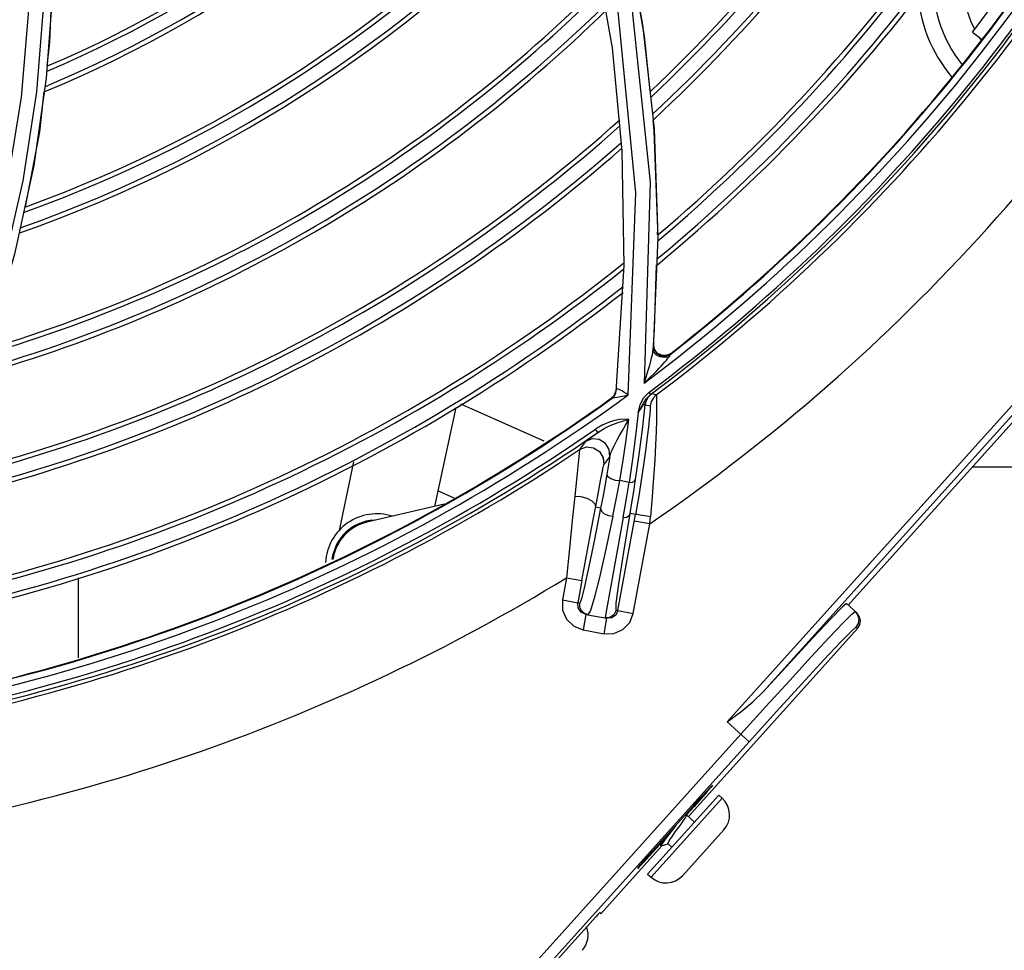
# Model space of a CAD drawing. Extents: x 40.7 to 137.4, y -250.8 to -221.5.
# Tile 94 of 256: x 56.58 to 56.687, y -232.05 to -231.949. Entities that reach past the tile are written whole.
import ezdxf

# ---------------------------------------------------------------- set-up
doc = ezdxf.new("R2010")
doc.units = 0
doc.header["$MEASUREMENT"] = 0
doc.layers.get('0').update_dxf_attribs({"linetype": 'CONTINUOUS'})

msp = doc.modelspace()

# ---------------------------------------------------------------- linework, layer by layer
at = {"color": 155}
for p, q in [((56.64573765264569, -231.938370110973), (56.64776567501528, -231.9492831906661)), ((56.64231145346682, -231.9398307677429), (56.64442807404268, -231.9518492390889)), ((56.5833193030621, -231.9457973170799), (56.58265595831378, -231.9551588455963)), ((56.68377791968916, -231.9501280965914), (56.68483925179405, -231.9509410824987)), ((56.64442807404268, -231.9518492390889), (56.6454961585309, -231.9630996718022)), ((56.58265595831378, -231.9551588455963), (56.58128949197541, -231.9646953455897)), ((56.57990817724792, -231.9572200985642), (56.57836033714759, -231.9668990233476)), ((56.6454961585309, -231.9630996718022), (56.64571250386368, -231.9756070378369)), ((56.5800866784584, -231.9663600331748), (56.57782616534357, -231.9762289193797)), ((56.64857160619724, -231.966500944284), (56.64791640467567, -231.9884579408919)), ((56.6493927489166, -231.972278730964), (56.64941377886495, -231.9715937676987)), ((56.64941323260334, -231.9725226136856), (56.64892380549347, -231.9847545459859)), ((56.64571250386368, -231.9756070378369), (56.64482400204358, -231.9893672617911)), ((56.64907587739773, -231.9825995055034), (56.64929314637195, -231.9755228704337)), ((56.64900004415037, -231.9837263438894), (56.64903850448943, -231.9831691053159)), ((56.64903850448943, -231.9831691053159), (56.6490759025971, -231.9825994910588)), ((56.64892421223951, -231.9847544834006), (56.64894331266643, -231.9845039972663)), ((56.64894331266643, -231.9845039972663), (56.64900004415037, -231.9837263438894)), ((56.64904184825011, -231.9848278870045), (56.6489583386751, -231.9843022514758)), ((56.64904915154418, -231.984740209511), (56.64897859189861, -231.984299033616)), ((56.64888689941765, -231.9850337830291), (56.64892433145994, -231.9847545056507)), ((56.64935014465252, -231.9852597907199), (56.64904184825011, -231.9848278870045)), ((56.64935739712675, -231.985171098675), (56.64904915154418, -231.984740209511)), ((56.64927601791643, -231.9853925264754), (56.64909015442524, -231.9852227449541)), ((56.6506483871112, -231.985570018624), (56.65017806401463, -231.9856522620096)), ((56.65083020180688, -231.9853008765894), (56.65034734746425, -231.9855241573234)), ((56.65083725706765, -231.9852112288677), (56.65035339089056, -231.9854350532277)), ((56.65064833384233, -231.9855701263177), (56.65083031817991, -231.9853007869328)), ((56.65083020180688, -231.9853008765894), (56.65083718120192, -231.9852112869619)), ((56.64474909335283, -231.989665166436), (56.64482400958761, -231.9893671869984)), ((56.64475791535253, -231.9895829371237), (56.64481279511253, -231.989364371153)), ((56.64482055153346, -231.9895618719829), (56.64486721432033, -231.989223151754)), ((56.64483178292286, -231.989327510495), (56.64482394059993, -231.9893672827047)), ((56.64519106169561, -231.9899435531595), (56.64548887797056, -231.9898968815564)), ((56.64548887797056, -231.9898968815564), (56.64582183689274, -231.9898331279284)), ((56.64582183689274, -231.9898331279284), (56.64618654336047, -231.9897450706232)), ((56.64843110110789, -231.9894758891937), (56.64860797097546, -231.9897124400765)), ((56.64925814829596, -231.9897439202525), (56.64872896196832, -231.9896343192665)), ((56.63699735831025, -231.9948020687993), (56.62789764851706, -231.9907506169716)), ((56.64438169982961, -231.9900610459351), (56.64437276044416, -231.9901430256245)), ((56.64728023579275, -231.9916883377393), (56.64749416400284, -231.9908170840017)), ((56.64774871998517, -231.9935225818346), (56.64805523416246, -231.9908105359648)), ((56.64805539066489, -231.9908086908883), (56.6485863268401, -231.990917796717)), ((56.6273509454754, -231.9911269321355), (56.62505593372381, -232.0019241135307)), ((56.64199475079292, -231.9944700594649), (56.64287861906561, -231.9938409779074)), ((56.64287862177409, -231.9938409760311), (56.64262593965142, -231.9934764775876)), ((56.64151487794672, -231.9948260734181), (56.64088538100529, -231.9957029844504)), ((56.61620865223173, -231.9970427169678), (56.61461206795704, -232.004554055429)), ((56.64352791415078, -231.997381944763), (56.64416633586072, -231.9964908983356)), ((56.64665863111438, -231.9967633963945), (56.646292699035, -231.9992931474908)), ((56.64286553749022, -232.0007701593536), (56.64321295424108, -231.9989199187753)), ((56.646292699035, -231.9992931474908), (56.64526727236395, -231.999086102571)), ((56.62716882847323, -232.0010099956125), (56.62541610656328, -232.0002296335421)), ((56.62610504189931, -232.001681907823), (56.61766190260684, -232.0036311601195)), ((56.64317797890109, -232.0021167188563), (56.64262717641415, -232.0020160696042)), ((56.64506621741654, -232.0132960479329), (56.64698178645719, -232.0028117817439)), ((56.64698178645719, -232.0028117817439), (56.64640171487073, -232.0027057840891)), ((56.64674723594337, -232.013603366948), (56.64853526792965, -232.0038183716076)), ((56.64853526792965, -232.0038183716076), (56.6468542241, -232.0035111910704)), ((56.64853526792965, -232.0038183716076), (56.64861033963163, -232.0030428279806)), ((56.58615582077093, -232.0184465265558), (56.58615582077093, -232.0097280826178)), ((56.63944538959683, -232.0097116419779), (56.63900413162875, -232.0121263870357)), ((56.63944538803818, -232.009711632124), (56.6411264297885, -232.0100188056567)), ((56.64112642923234, -232.0100188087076), (56.64068519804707, -232.0124334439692)), ((56.63900415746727, -232.0121262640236), (56.64090429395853, -232.0124734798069)), ((56.64073125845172, -232.0130001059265), (56.64068519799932, -232.012433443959)), ((56.64400364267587, -232.0121826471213), (56.64374794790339, -232.0135962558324)), ((56.64105472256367, -232.0134681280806), (56.64073125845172, -232.0130001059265)), ((56.64156920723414, -232.0137119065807), (56.64105472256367, -232.0134681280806)), ((56.64206224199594, -232.0132946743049), (56.64178805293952, -232.0137513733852)), ((56.64486366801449, -232.0132590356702), (56.64674726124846, -232.0136032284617)), ((56.64156920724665, -232.0137119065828), (56.6412619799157, -232.0153932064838)), ((56.64156920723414, -232.0137119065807), (56.64385822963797, -232.0141301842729)), ((56.64355100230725, -232.0158114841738), (56.64385822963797, -232.0141301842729)), ((56.64374794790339, -232.0135962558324), (56.64365650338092, -232.0140933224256)), ((56.64439418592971, -232.0140866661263), (56.64385822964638, -232.014130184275)), ((56.64126211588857, -232.0153932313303), (56.64355086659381, -232.015811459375))]:
    msp.add_line(p, q, dxfattribs=at)
at = {"color": 6, "linetype": 'Continuous'}
for p, q in [((56.65699051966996, -232.0254459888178), (56.69664554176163, -231.9813951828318)), ((56.69718990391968, -231.9818852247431), (56.66093596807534, -232.0221578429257)), ((56.67018909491, -232.0126883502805), (56.69733595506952, -231.982532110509)), ((56.67113271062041, -232.0135378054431), (56.6700148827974, -232.0125315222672)), ((56.65275534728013, -232.0357772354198), (56.67122338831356, -232.0152620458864)), ((56.67122338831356, -232.0152620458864), (56.67104891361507, -232.0151049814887)), ((56.65939213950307, -232.0276079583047), (56.65699051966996, -232.0254459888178)), ((56.60130974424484, -232.0903042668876), (56.65848494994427, -232.0267912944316)), ((56.65939295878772, -232.0276070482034), (56.60221696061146, -232.0911209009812)), ((56.65607155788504, -232.0334445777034), (56.64831116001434, -232.0420633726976)), ((56.6486877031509, -232.0424023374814), (56.65644806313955, -232.0337835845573)), ((56.65607155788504, -232.0334445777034), (56.65644806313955, -232.0337835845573)), ((56.64922796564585, -232.0391350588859), (56.65331190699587, -232.0345984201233)), ((56.65339109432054, -232.0346697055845), (56.65255587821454, -232.0355975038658)), ((56.65255892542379, -232.0356410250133), (56.65261396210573, -232.0353737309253)), ((56.65342689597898, -232.0363817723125), (56.65256600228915, -232.0356066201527)), ((56.65137065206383, -232.0367548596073), (56.65088124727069, -232.0373910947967)), ((56.65662877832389, -232.0372318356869), (56.65213591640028, -232.0422216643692)), ((56.64320926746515, -232.0463814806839), (56.64982959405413, -232.0390273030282)), ((56.64971974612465, -232.0387480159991), (56.64930715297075, -232.0392063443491)), ((56.64976276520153, -232.0385409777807), (56.64969335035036, -232.0388748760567)), ((56.64969772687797, -232.0389085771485), (56.64978845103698, -232.0389902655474)), ((56.64978845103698, -232.0389902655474), (56.64982272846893, -232.0389910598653)), ((56.64982272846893, -232.0389910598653), (56.6505401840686, -232.0387621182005)), ((56.65095582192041, -232.0391261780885), (56.65053565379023, -232.0387478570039)), ((56.64831116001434, -232.0420633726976), (56.6486876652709, -232.0424023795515)), ((56.60247538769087, -232.0913535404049), (56.64266308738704, -232.0467111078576)), ((56.6430794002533, -232.0462645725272), (56.64320926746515, -232.0463814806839))]:
    msp.add_line(p, q, dxfattribs=at)
at = {"color": 5}
msp.add_line((56.68376252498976, -231.9976102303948), (56.83197358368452, -231.9976102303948), dxfattribs=at)
at = {"color": 155}
for points in [[(56.61337004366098, -231.8782176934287), (56.62486010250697, -231.8923996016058), (56.63471621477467, -231.9093019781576), (56.64216471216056, -231.9282601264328), (56.64649118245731, -231.9463955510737), (56.64857160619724, -231.966500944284)], [(56.57188116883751, -231.8959118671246), (56.57483108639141, -231.9038115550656), (56.57722724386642, -231.9120266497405), (56.57904547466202, -231.9205460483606), (56.58025544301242, -231.9293534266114), (56.58082380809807, -231.9384228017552), (56.58071837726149, -231.9477205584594), (56.57990817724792, -231.9572200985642)], [(56.64618349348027, -231.9897448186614), (56.6470185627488, -231.9676778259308), (56.64506550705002, -231.9475138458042), (56.64084399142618, -231.9293816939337)], [(56.5833456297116, -231.9401651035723), (56.58339691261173, -231.9416538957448), (56.58301614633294, -231.9512383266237), (56.58272102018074, -231.9538223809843)], [(56.64857610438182, -231.9565820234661), (56.6479514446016, -231.9505781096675), (56.64690640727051, -231.9445426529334)], [(56.58233687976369, -231.9470933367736), (56.58157907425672, -231.9566372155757), (56.5800866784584, -231.9663600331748)], [(56.64776567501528, -231.9492831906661), (56.64900943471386, -231.9606815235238), (56.64941323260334, -231.9725226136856)], [(56.58240109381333, -231.9566235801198), (56.58189887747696, -231.9610208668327), (56.58034758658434, -231.9691949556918)], [(56.64941377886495, -231.9715937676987), (56.64902601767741, -231.9609063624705), (56.6489002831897, -231.9596978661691)], [(56.58128949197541, -231.9646953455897), (56.57918912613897, -231.9743737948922), (56.57632463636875, -231.9841572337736)], [(56.64789877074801, -231.9884769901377), (56.64830648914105, -231.9880903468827), (56.64865773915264, -231.9877478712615), (56.64897701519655, -231.9874289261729), (56.64926813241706, -231.9871318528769), (56.6495333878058, -231.9868552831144), (56.64977321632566, -231.98659953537), (56.64998924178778, -231.9863634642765), (56.65018542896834, -231.9861429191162), (56.65036339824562, -231.9859355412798), (56.65052098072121, -231.9857421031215), (56.65064833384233, -231.9855701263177)], [(56.64791890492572, -231.9884581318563), (56.64810698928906, -231.9879068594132), (56.64827242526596, -231.9873952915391), (56.64841750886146, -231.9869201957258), (56.6485441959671, -231.9864799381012), (56.64865356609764, -231.9860739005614), (56.64874739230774, -231.9856981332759), (56.64882566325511, -231.9853511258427), (56.64888689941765, -231.9850337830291)], [(56.64909015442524, -231.9852227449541), (56.64900300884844, -231.9850964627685), (56.64892421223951, -231.9847544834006)], [(56.64900783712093, -231.9850906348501), (56.64903227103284, -231.9851375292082), (56.64906117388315, -231.9851863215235), (56.64909801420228, -231.9852409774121)], [(56.65017806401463, -231.9856522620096), (56.64969159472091, -231.9855888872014), (56.64927601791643, -231.9853925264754)], [(56.65034734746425, -231.9855241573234), (56.64981695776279, -231.9855087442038), (56.64935014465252, -231.9852597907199)], [(56.65035339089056, -231.9854350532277), (56.64982392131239, -231.9854196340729), (56.64935739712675, -231.985171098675)], [(56.64437276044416, -231.9901430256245), (56.64459466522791, -231.9899306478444), (56.64474909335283, -231.989665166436)], [(56.64438169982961, -231.9900610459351), (56.64460355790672, -231.9898485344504), (56.64475791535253, -231.9895829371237)], [(56.64443465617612, -231.9901044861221), (56.64467142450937, -231.9898657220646), (56.64482055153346, -231.9895618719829)], [(56.64486829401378, -231.9892232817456), (56.64484697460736, -231.9892791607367), (56.64483178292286, -231.989327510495)], [(56.6461864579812, -231.9897450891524), (56.64595200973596, -231.9895923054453), (56.64572264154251, -231.9894471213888), (56.64552054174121, -231.9893130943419), (56.64534527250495, -231.9892069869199), (56.64519890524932, -231.9891353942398), (56.64508554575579, -231.9891000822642), (56.64499608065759, -231.9891013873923), (56.64492289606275, -231.9891384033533), (56.64486829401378, -231.9892232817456)], [(56.64749416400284, -231.9908170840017), (56.64785166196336, -231.9900703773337), (56.64842851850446, -231.9894756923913)], [(56.64784769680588, -231.9906433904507), (56.64816792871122, -231.9901469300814), (56.64860797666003, -231.9897124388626)], [(56.64805539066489, -231.9908086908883), (56.64816818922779, -231.990363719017), (56.64839732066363, -231.9899622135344), (56.64872896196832, -231.9896343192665)], [(56.64925814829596, -231.9897439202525), (56.64893223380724, -231.9900650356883), (56.64870156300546, -231.9904655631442), (56.6485863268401, -231.990917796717)], [(56.64860796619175, -231.9897124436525), (56.64867163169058, -231.9896687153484), (56.64871222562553, -231.9896424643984), (56.64872895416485, -231.9896343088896)], [(56.64925814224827, -231.9897439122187), (56.64927419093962, -231.9898972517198), (56.64928425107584, -231.9902436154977), (56.64928840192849, -231.9907916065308), (56.64928273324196, -231.9915496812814), (56.64926423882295, -231.9925258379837), (56.64922929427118, -231.9937311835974), (56.6491714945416, -231.9951762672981), (56.64908573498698, -231.9968582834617), (56.64896571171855, -231.9987577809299), (56.64880775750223, -232.0008355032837), (56.64861033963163, -232.0030428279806)], [(56.64437276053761, -231.9901430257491), (56.64438029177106, -231.9901396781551), (56.64440161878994, -231.9901263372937), (56.64443466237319, -231.9901044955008)], [(56.64443466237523, -231.9901044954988), (56.64455499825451, -231.9900474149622), (56.6447148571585, -231.9900112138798), (56.64493064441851, -231.9899793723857), (56.64519106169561, -231.9899435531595)], [(56.64728340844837, -231.99168863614), (56.64755594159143, -231.9911684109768), (56.64784769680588, -231.9906433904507)], [(56.64728341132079, -231.9916886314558), (56.64738999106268, -231.9915149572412), (56.64749076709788, -231.9913557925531), (56.64758623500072, -231.9912104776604), (56.6476761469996, -231.9910796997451), (56.64776045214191, -231.9909641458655), (56.64783806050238, -231.9908661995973), (56.6479058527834, -231.9907907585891), (56.64796221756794, -231.990740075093), (56.64800669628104, -231.990715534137), (56.64803786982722, -231.9907194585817), (56.64805401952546, -231.9907530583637), (56.64805529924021, -231.9908105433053)], [(56.64858636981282, -231.9909178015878), (56.64858946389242, -231.9910450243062), (56.64857439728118, -231.9913321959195), (56.64853863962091, -231.9917917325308)], [(56.64728023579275, -231.9916883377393), (56.64698775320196, -231.9942282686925), (56.64665863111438, -231.9967633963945)], [(56.64853863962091, -231.9917917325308), (56.64847902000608, -231.992435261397), (56.64839198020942, -231.9932722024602), (56.64827198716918, -231.9943213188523), (56.64811182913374, -231.9956035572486), (56.64790572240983, -231.9971179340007), (56.64764916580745, -231.9988489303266)], [(56.64625417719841, -231.9924322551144), (56.64579499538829, -231.9924002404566), (56.64527183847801, -231.9924349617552), (56.64468228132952, -231.9925448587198), (56.64402656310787, -231.9927465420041), (56.64332864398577, -231.9930546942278), (56.64262199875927, -231.9934761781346)], [(56.64287863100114, -231.9938409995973), (56.64358125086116, -231.9934072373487), (56.64429075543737, -231.9930594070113), (56.64499741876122, -231.992782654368), (56.64566687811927, -231.9925757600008), (56.64625762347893, -231.9924325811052)], [(56.64416641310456, -231.9964910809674), (56.64421612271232, -231.9963076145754), (56.64430567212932, -231.9960672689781), (56.64442786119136, -231.9957810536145), (56.64458000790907, -231.9954524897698), (56.64476423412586, -231.9950775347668), (56.64498561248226, -231.9946474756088), (56.64524770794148, -231.9941581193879), (56.64554919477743, -231.9936173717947), (56.64588754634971, -231.9930358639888), (56.6462574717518, -231.9924324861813)], [(56.64526727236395, -231.999086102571), (56.64562505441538, -231.9968724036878), (56.64595398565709, -231.9946543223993), (56.64625417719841, -231.9924322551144)], [(56.64700079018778, -231.9989944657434), (56.64739753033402, -231.9962508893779), (56.64774871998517, -231.9935225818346)], [(56.64151429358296, -231.9948262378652), (56.64157437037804, -231.994776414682), (56.6417317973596, -231.9946596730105), (56.64199475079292, -231.9944700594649)], [(56.64416633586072, -231.9964908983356), (56.64409986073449, -231.9957082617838), (56.64369079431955, -231.9950384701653), (56.6430290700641, -231.9946231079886), (56.6422481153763, -231.9945459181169), (56.64151487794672, -231.9948260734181)], [(56.64088518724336, -231.995702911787), (56.64082354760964, -231.9961276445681), (56.64071314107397, -231.9971775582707), (56.64056602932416, -231.9986674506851), (56.64034947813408, -232.0007905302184)], [(56.64088538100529, -231.9957029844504), (56.6416167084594, -231.9954275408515), (56.64239701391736, -231.9955075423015), (56.64305919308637, -231.9959268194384), (56.64346566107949, -231.9965996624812), (56.64352791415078, -231.997381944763)], [(56.64321295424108, -231.9989199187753), (56.64333322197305, -231.9982860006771), (56.64342374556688, -231.9978268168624), (56.64348761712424, -231.9975301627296), (56.64352769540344, -231.9973820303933)], [(56.64416611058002, -231.9964909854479), (56.64406369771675, -231.9971340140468), (56.64395866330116, -231.9977778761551), (56.64385099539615, -231.9984225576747)], [(56.64385099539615, -231.9984225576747), (56.64362966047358, -231.9996985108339), (56.64340471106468, -232.0009314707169), (56.64317796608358, -232.0021167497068)], [(56.64385102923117, -231.9984226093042), (56.64395438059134, -231.9986605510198), (56.64429483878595, -231.9988842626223), (56.6447621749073, -231.999032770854), (56.64527144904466, -231.9990864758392)], [(56.64452719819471, -232.0029725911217), (56.64478011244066, -232.0017193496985), (56.64502858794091, -232.0004222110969), (56.6452714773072, -231.9990864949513)], [(56.64563905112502, -232.003140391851), (56.6458603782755, -232.0018974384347), (56.64608000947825, -232.0006133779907), (56.64629687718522, -231.9992934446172)], [(56.64629687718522, -231.9992934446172), (56.64664071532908, -231.9992526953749), (56.64688821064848, -231.999148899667), (56.64700059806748, -231.9989944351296)], [(56.64640155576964, -232.0027057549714), (56.64660103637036, -232.0015140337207), (56.64680135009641, -232.0002753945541), (56.64700079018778, -231.9989944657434)], [(56.64764916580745, -231.9988489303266), (56.64734077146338, -232.0007613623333), (56.64698162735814, -232.0028117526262)], [(56.64034947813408, -232.0007905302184), (56.64007199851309, -232.0034641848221), (56.6397616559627, -232.006528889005), (56.63944537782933, -232.0097116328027)], [(56.64034942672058, -232.0007904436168), (56.64101649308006, -232.0008274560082), (56.64166963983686, -232.0010049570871), (56.64220694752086, -232.0012940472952), (56.64254442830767, -232.0016495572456), (56.64262717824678, -232.0020160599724)], [(56.64112642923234, -232.0100188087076), (56.64166683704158, -232.007087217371), (56.6421835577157, -232.0043338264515), (56.64286553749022, -232.0007701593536)], [(56.64317797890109, -232.0021167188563), (56.64250286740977, -232.0055186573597), (56.64189648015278, -232.0084609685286), (56.64141689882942, -232.0106524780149), (56.64108296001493, -232.0120070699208), (56.64090429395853, -232.0124734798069)], [(56.64317816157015, -232.0021168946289), (56.6432578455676, -232.0024342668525), (56.64357347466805, -232.0027253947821), (56.64402340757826, -232.0029123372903), (56.64452687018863, -232.0029722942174)], [(56.64486366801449, -232.0132590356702), (56.64488765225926, -232.0124717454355), (56.64516789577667, -232.0103589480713), (56.64570468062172, -232.0069027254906), (56.64640171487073, -232.0027057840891)], [(56.64563894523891, -232.0031402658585), (56.64601218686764, -232.0030722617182), (56.64627517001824, -232.0029203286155), (56.64640172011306, -232.0027057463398)], [(56.64861033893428, -232.003042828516), (56.64800021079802, -232.0029372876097), (56.64748635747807, -232.0028575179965), (56.64712325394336, -232.0028123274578), (56.64698176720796, -232.0028117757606)], [(56.64452687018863, -232.0029722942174), (56.64375968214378, -232.0065859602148), (56.64305954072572, -232.0096638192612), (56.64248839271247, -232.0119200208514), (56.64206224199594, -232.0132946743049)], [(56.64563905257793, -232.0031403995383), (56.64498224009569, -232.0067666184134), (56.64400364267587, -232.0121826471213)], [(56.63900413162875, -232.0121263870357), (56.63902327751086, -232.0132305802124), (56.63945650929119, -232.0142272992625), (56.64023573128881, -232.014984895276), (56.64126211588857, -232.0153932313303)], [(56.64107358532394, -232.0132844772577), (56.64091023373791, -232.0128986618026), (56.64090429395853, -232.0124734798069)], [(56.64178746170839, -232.0137517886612), (56.64137954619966, -232.0135878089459), (56.64107358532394, -232.0132844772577)], [(56.64486366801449, -232.0132590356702), (56.64462522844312, -232.0137542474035), (56.64418178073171, -232.014053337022), (56.64365650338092, -232.0140933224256)], [(56.6450662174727, -232.0132960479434), (56.64483626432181, -232.0137812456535), (56.64439418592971, -232.0140866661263)], [(56.64355086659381, -232.015811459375), (56.64463132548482, -232.0157929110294), (56.6456064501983, -232.0153692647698), (56.64634770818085, -232.0146071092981), (56.64674723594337, -232.013603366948)]]:
    msp.add_lwpolyline(points, dxfattribs=at)
at = {"color": 6, "linetype": 'Continuous'}
for points in [[(56.65848494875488, -232.0267912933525), (56.66121504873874, -232.0237697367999), (56.6638200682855, -232.0209089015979), (56.66616938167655, -232.0183522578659), (56.66814499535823, -232.0162282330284), (56.6696476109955, -232.0146436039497), (56.67060153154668, -232.0136782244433), (56.67095849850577, -232.0133809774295)], [(56.67001488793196, -232.012531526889), (56.66954724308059, -232.0129288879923), (56.66830203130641, -232.0141984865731), (56.66636357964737, -232.016253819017), (56.66385585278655, -232.0189634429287), (56.66093596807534, -232.0221578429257)], [(56.67095849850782, -232.0133809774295), (56.67123992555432, -232.0137551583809), (56.67135955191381, -232.0142044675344), (56.67129730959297, -232.0146814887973), (56.67104889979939, -232.015104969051)], [(56.67122338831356, -232.0152620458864), (56.67146816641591, -232.0148489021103), (56.67153512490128, -232.0143811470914), (56.67141947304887, -232.0139229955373), (56.67113271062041, -232.0135378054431)], [(56.65939295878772, -232.0276070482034), (56.66236738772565, -232.0243181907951), (56.66514539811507, -232.0212768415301), (56.66754301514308, -232.0186841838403), (56.6694026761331, -232.0167105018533), (56.6705996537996, -232.0154882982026), (56.67104891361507, -232.0151049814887)], [(56.65699051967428, -232.0254459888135), (56.65847523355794, -232.0243258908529), (56.6598018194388, -232.0232478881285), (56.66093587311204, -232.0221579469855)], [(56.65331195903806, -232.0345983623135), (56.65409629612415, -232.033733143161), (56.65476734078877, -232.0330049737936), (56.65522285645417, -232.032524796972), (56.6553935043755, -232.0323657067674)], [(56.6553935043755, -232.0323657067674), (56.65525316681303, -232.0325520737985), (56.65482334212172, -232.0330553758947), (56.65416945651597, -232.0337990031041), (56.65339114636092, -232.0346696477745)], [(56.65133262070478, -232.0374633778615), (56.65175484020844, -232.0368812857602), (56.65195701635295, -232.0366001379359), (56.65214387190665, -232.0363352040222), (56.65230349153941, -232.0361007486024), (56.65242885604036, -232.0359046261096), (56.65251504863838, -232.0357519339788), (56.65255902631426, -232.0356411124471)], [(56.65035833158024, -232.0378793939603), (56.65029002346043, -232.0379702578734), (56.65008002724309, -232.0382559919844), (56.64990946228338, -232.0384984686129), (56.64978589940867, -232.0386882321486), (56.64971193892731, -232.038822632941), (56.64969331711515, -232.0388750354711)], [(56.65088124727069, -232.0373910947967), (56.65061875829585, -232.0377351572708), (56.65037917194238, -232.0380537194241), (56.65016845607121, -232.0383408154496), (56.64999761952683, -232.0385837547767), (56.64987361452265, -232.0387745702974), (56.6498009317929, -232.0389081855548), (56.64978311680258, -232.0389806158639), (56.64978845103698, -232.0389902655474)], [(56.65053565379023, -232.0387478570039), (56.65053088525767, -232.0386966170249), (56.65057287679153, -232.0385925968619), (56.65065965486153, -232.0384386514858), (56.65078412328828, -232.0382438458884), (56.65094167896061, -232.0380122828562), (56.65112736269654, -232.037748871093), (56.65133262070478, -232.0374633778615)], [(56.64722555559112, -232.0414390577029), (56.64736589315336, -232.0412526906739), (56.6477957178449, -232.0407493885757), (56.64844960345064, -232.0400057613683), (56.64922791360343, -232.0391351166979)], [(56.64930710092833, -232.0392064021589), (56.64852276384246, -232.0400716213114), (56.64785171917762, -232.0407997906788), (56.64739620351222, -232.0412799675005), (56.64722555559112, -232.041439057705)], [(56.64969331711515, -232.0388750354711), (56.64969204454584, -232.0388978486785), (56.64969765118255, -232.0389089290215)], [(56.6430794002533, -232.0462645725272), (56.64302032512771, -232.0463222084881), (56.64286908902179, -232.0464844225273), (56.64266308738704, -232.0467111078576)]]:
    msp.add_lwpolyline(points, dxfattribs=at)
at = {"color": 155}
for centre, radius, start, end in [((56.53067698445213, -231.8319881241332), 0.1715857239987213, 313.4411825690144, 341.8980705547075), ((56.53067698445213, -231.8319881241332), 0.1720862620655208, 313.3113783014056, 341.7705226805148), ((56.53067698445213, -231.8319881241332), 0.1735513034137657, 312.9307999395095, 341.3964415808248), ((56.53067698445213, -231.8319881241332), 0.174051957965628, 312.8005442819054, 341.2683695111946), ((56.53067698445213, -231.8319881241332), 0.1842944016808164, 310.1108522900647, 338.6196116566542), ((56.53067698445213, -231.8319881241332), 0.1837938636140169, 310.2433301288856, 338.7502442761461), ((56.53067698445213, -231.8319881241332), 0.186260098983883, 309.589638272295, 338.1055035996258), ((56.53067698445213, -231.8319881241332), 0.1857594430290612, 309.7225194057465, 338.2365964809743), ((56.53067698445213, -231.8319881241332), 0.1955242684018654, 306.8434200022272, 336.217513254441), ((56.53067698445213, -231.8319881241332), 0.1947860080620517, 308.0863084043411, 335.7333316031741), ((56.53067698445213, -231.8319881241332), 0.1947198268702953, 308.1041477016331, 335.7281499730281), ((56.53067698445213, -231.8319881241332), 0.1330202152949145, 293.0389436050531, 321.246573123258), ((56.53067698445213, -231.8319881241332), 0.1325196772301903, 293.1573979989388, 321.3604927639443), ((56.53067698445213, -231.8319881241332), 0.1344852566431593, 292.6912000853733, 320.9118435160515), ((56.53067698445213, -231.8319881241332), 0.1966431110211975, 306.785016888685, 334.7794647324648), ((56.53067698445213, -231.8319881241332), 0.1969382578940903, 306.7855834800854, 334.7690561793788), ((56.53067698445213, -231.8319881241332), 0.1349859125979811, 292.5720335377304, 320.7970522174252), ((56.53067698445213, -231.8319881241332), 0.1973534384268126, 306.9312869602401, 333.9473339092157), ((56.53050783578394, -231.8318822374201), 0.1935815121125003, 322.3502849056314, 333.5567545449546), ((56.53067698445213, -231.8319881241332), 0.145948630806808, 289.9193214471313, 318.2303684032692), ((56.53067698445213, -231.8319881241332), 0.1464491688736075, 289.7963564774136, 318.1108872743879), ((56.53067698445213, -231.8319881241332), 0.147914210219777, 289.4355797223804, 317.7602932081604), ((56.53067698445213, -231.8319881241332), 0.2083655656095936, 304.4462073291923, 331.4670103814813), ((56.53067698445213, -231.8319881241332), 0.148414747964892, 289.3120170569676, 317.6401345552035), ((56.69399754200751, -231.9446044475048), 0.01127220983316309, 145.4118737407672, 207.3088466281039), ((56.69399763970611, -231.9446043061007), 0.01454651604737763, 175.5760206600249, 218.7634223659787), ((56.53067698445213, -231.8319881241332), 0.1593776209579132, 286.569597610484, 314.9651029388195), ((56.53067698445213, -231.8319881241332), 0.1598781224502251, 286.4428113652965, 314.8410937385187), ((56.69399754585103, -231.9446045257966), 0.01627275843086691, 183.6072863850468, 219.8146689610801), ((56.53067698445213, -231.8319881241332), 0.1618437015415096, 285.9436763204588, 314.3526378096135), ((56.53067698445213, -231.8319881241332), 0.16134316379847, 286.0709753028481, 314.4772513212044), ((56.69399754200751, -231.9446044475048), 0.01127220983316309, 213.4565856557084, 214.3196908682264), ((56.53067698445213, -231.8319881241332), 0.1715857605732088, 283.4411825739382, 311.8980705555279), ((56.53067698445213, -231.8319881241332), 0.1720862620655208, 283.311378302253, 311.7705226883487), ((56.53067698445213, -231.8319881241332), 0.1740518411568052, 282.8005442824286, 311.2683695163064), ((56.53067698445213, -231.8319881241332), 0.1735513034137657, 282.9307999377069, 311.3964415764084), ((56.53067698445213, -231.8319881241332), 0.1837939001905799, 280.2433301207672, 308.7502442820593), ((56.53067698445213, -231.8319881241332), 0.1842944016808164, 280.1108522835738, 308.6196116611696), ((56.53067698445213, -231.8319881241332), 0.1857594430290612, 279.7225194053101, 308.2365964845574), ((56.53067698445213, -231.8319881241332), 0.1862599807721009, 279.5896382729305, 308.1055036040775), ((56.53067698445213, -231.8319881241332), 0.195523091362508, 276.8422074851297, 306.2108924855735), ((56.53067698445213, -231.8319881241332), 0.1947860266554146, 278.0863084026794, 305.7333320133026), ((56.53067698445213, -231.8319881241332), 0.1947198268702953, 278.0983991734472, 305.7281499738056), ((56.53067698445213, -231.8319881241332), 0.1964959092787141, 276.802632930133, 304.7300582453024), ((56.53067698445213, -231.8319881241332), 0.1969404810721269, 276.8025672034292, 304.7309519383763), ((56.53067698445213, -231.8319881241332), 0.1973534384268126, 276.93128696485, 303.9473339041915), ((56.61874941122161, -232.0083416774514), 0.005615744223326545, 72.47876651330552, 176.9320682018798), ((56.61874941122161, -232.0083416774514), 0.004944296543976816, 93.47295082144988, 172.8060927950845), ((56.61874941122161, -232.0083416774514), 0.00483442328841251, 103.0000000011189, 172.0517528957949), ((56.53067698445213, -231.8319881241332), 0.2083655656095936, 277.1019122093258, 301.4670103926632)]:
    msp.add_arc(centre, radius, start, end, dxfattribs=at)
at = {"color": 6, "linetype": 'Continuous'}
for centre, start, end in [((56.65481429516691, -232.0355980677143), 318.0000000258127, 48.00000000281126), ((56.65032143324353, -232.0405878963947), 228.0000000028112, 317.9999999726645), ((56.63936791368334, -232.048746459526), 318.0000000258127, 21.4681494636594)]:
    msp.add_arc(centre, 0.002441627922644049, start, end, dxfattribs=at)

doc.saveas('drawing.dxf')
